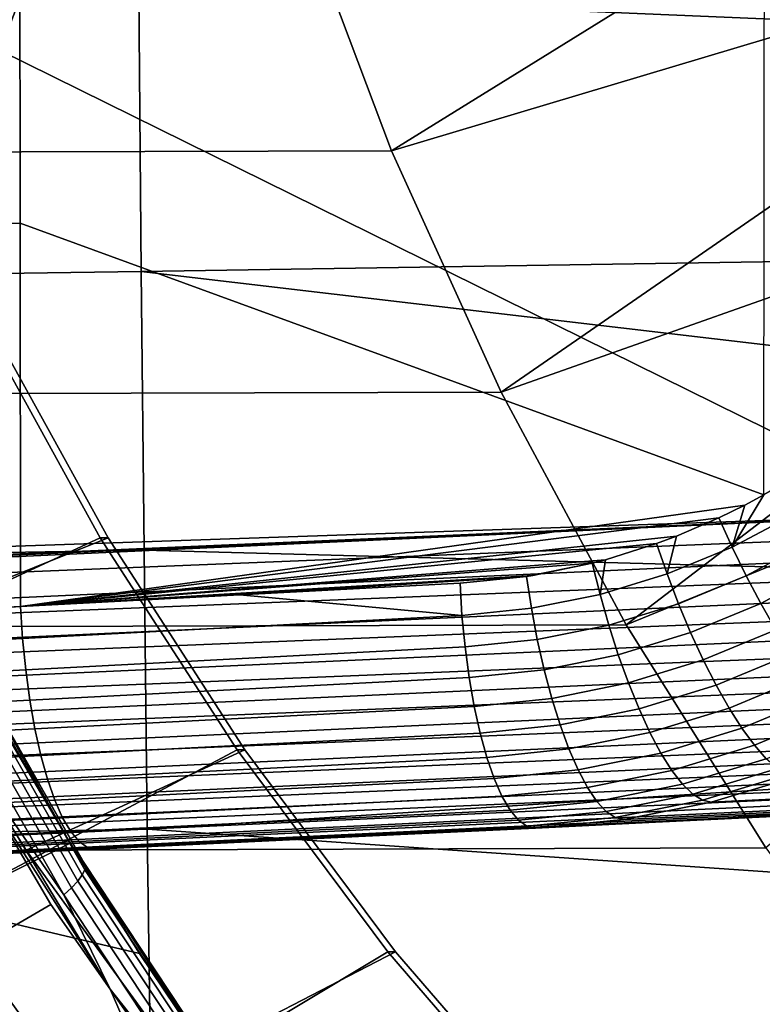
# Model space of a CAD drawing. Header units: metres. Extents: x -25 to 132, y -25 to 25.
# Tile 201 of 256: x 105.97 to 108.25, y -7.39 to -4.37. Entities that reach past the tile are written whole.
import ezdxf

# ---------------------------------------------------------------- set-up
doc = ezdxf.new("R2010")
doc.units = ezdxf.units.M
doc.layers.add('solid_12_061_071_XXX', color=7, linetype='CONTINUOUS')

msp = doc.modelspace()

# ---------------------------------------------------------------- linework, layer by layer
at = {"layer": 'solid_12_061_071_XXX'}
for points in [[(102.247475, -0.889729, 154.915421), (106.590088, -2.677933, 156.194489), (105.908531, -4.467626, 156.032181), (101.963081, -2.681633, 154.857483)], [(106.590088, -2.677933, 156.194489), (110.469086, -4.463519, 157.330566), (108.670227, -5.830436, 156.844452), (105.908531, -4.467626, 156.032181)], [(110.528946, -4.353139, 157.346405), (110.469086, -4.463519, 157.330566), (106.590088, -2.677933, 156.194489), (111.220642, -2.675039, 157.531693)], [(108.251686, -5.829951, 161.61496), (108.254967, -2.913756, 161.597839), (105.968872, -4.114941, 161.012085), (105.969849, -4.996421, 161.008179)], [(106.327881, -3.431739, 97.858818), (106.333961, -4.288528, 97.82), (110.144501, -4.449631, 98.787781), (110.135628, -3.813697, 98.81588)], [(107.10981, -4.775488, 74.924911), (106.823029, -4.014054, 74.837234), (108.188332, -3.676719, 74.499985), (108.316925, -4.027052, 74.539299)], [(102.51416, -5.008899, 160.100082), (105.969849, -4.996421, 161.008179), (105.968872, -4.114941, 161.012085), (102.508194, -3.75922, 160.123825)], [(106.823029, -4.014054, 74.837234), (107.10981, -4.775488, 74.924911), (104.837852, -4.780799, 82.364021), (104.550385, -4.018503, 82.276131)], [(107.10981, -4.775488, 74.924911), (108.316925, -4.027052, 74.539299), (108.457138, -4.372459, 74.582169)], [(106.333961, -4.288528, 97.82), (102.460579, -4.335749, 96.825638), (102.461922, -5.20068, 96.77298), (106.341385, -5.144715, 97.772583)], [(106.333961, -4.288528, 97.82), (106.341385, -5.144715, 97.772583), (110.154739, -5.085449, 98.755363), (110.144501, -4.449631, 98.787781)], [(107.445618, -5.514848, 75.02758), (107.10981, -4.775488, 74.924911), (108.457138, -4.372459, 74.582169), (108.608749, -4.712444, 74.628517)], [(108.67218, -5.894323, 156.848495), (105.061226, -6.018277, 155.838791), (105.908531, -4.467626, 156.032181), (108.670227, -5.830436, 156.844452)], [(107.445618, -5.514848, 75.02758), (108.608749, -4.712444, 74.628517), (108.771645, -5.046754, 74.678322)], [(107.10981, -4.775488, 74.924911), (107.445618, -5.514848, 75.02758), (105.174416, -5.520811, 82.466919), (104.837852, -4.780799, 82.364021)], [(104.519562, -6.249407, 160.608688), (105.971436, -6.172389, 161.001816), (105.969849, -4.996421, 161.008179), (102.51416, -5.008899, 160.100082)], [(108.193687, -5.861255, 161.59967), (108.251686, -5.829951, 161.61496), (105.969849, -4.996421, 161.008179), (105.971436, -6.172389, 161.001816)], [(107.828728, -6.228346, 75.144707), (107.445618, -5.514848, 75.02758), (108.771645, -5.046754, 74.678322), (108.945702, -5.375093, 74.731537)], [(106.341385, -5.144715, 97.772583), (110.16391, -5.594011, 98.726311), (110.154739, -5.085449, 98.755363)], [(106.341385, -5.144715, 97.772583), (102.461922, -5.20068, 96.77298), (102.463509, -6.064713, 96.71077), (106.350151, -6.000227, 97.71656)], [(106.341385, -5.144715, 97.772583), (106.350151, -6.000227, 97.71656), (110.173958, -6.102502, 98.694489), (110.16391, -5.594011, 98.726311)], [(105.840454, -5.281579, 82.756004), (106.215912, -5.961603, 82.870789), (105.289558, -6.39112, 82.587578), (104.895622, -5.658487, 82.46714)], [(105.864349, -5.281579, 82.677849), (105.174416, -5.520811, 82.466919), (105.558426, -6.234992, 82.58432), (106.239807, -5.961603, 82.792641)], [(105.864349, -5.281579, 82.677849), (106.239807, -5.961603, 82.792641), (106.215912, -5.961603, 82.870789), (105.840454, -5.281579, 82.756004)], [(107.828728, -6.228346, 75.144707), (108.945702, -5.375093, 74.731537), (109.130478, -5.696671, 74.788025)], [(107.445618, -5.514848, 75.02758), (107.828728, -6.228346, 75.144707), (105.558426, -6.234992, 82.58432), (105.174416, -5.520811, 82.466919)], [(108.257622, -6.913149, 75.275833), (107.828728, -6.228346, 75.144707), (109.130478, -5.696671, 74.788025), (109.325836, -6.011251, 74.847755)], [(108.3452, -5.888879, 161.633896), (108.29702, -5.803893, 161.626877), (108.251686, -5.829951, 161.61496), (108.154076, -5.990209, 161.583359)], [(108.154076, -5.990209, 161.583359), (108.251686, -5.829951, 161.61496), (108.193687, -5.861255, 161.59967)], [(108.113655, -5.90084, 161.578506), (108.193687, -5.861255, 161.59967), (105.971436, -6.172389, 161.001816)], [(108.154076, -5.990209, 161.583359), (108.193687, -5.861255, 161.59967), (108.113655, -5.90084, 161.578506)], [(108.673019, -5.957864, 156.856461), (97.703407, -6.400365, 153.795486), (97.762131, -6.397321, 153.811768), (108.67218, -5.894323, 156.848495)], [(108.67218, -5.894323, 156.848495), (97.762131, -6.397321, 153.811768), (100.337067, -6.263745, 154.525894)], [(108.67218, -5.894323, 156.848495), (100.337067, -6.263745, 154.525894), (101.425171, -6.207252, 154.827972)], [(108.67218, -5.894323, 156.848495), (101.425171, -6.207252, 154.827972), (105.061226, -6.018277, 155.838791)], [(107.983284, -5.956885, 161.543884), (108.113655, -5.90084, 161.578506), (105.971436, -6.172389, 161.001816)], [(108.154076, -5.990209, 161.583359), (108.113655, -5.90084, 161.578506), (107.983284, -5.956885, 161.543884), (107.954788, -6.072592, 161.530273)], [(108.3452, -5.888879, 161.633896), (108.154076, -5.990209, 161.583359), (108.197083, -6.078159, 161.575714), (108.395851, -5.972531, 161.628418)], [(108.672737, -6.020797, 156.868332), (97.704597, -6.523935, 153.811874), (97.703407, -6.400365, 153.795486), (108.673019, -5.957864, 156.856461)], [(106.215912, -5.961603, 82.870789), (106.635803, -6.612558, 82.999161), (105.730049, -7.093363, 82.722252), (105.289558, -6.39112, 82.587578)], [(106.239807, -5.961603, 82.792641), (105.558426, -6.234992, 82.58432), (105.98819, -6.920159, 82.715714), (106.659691, -6.612558, 82.921013)], [(107.922501, -5.979637, 161.527695), (107.983284, -5.956885, 161.543884), (105.971436, -6.172389, 161.001816)], [(106.239807, -5.961603, 82.792641), (106.659691, -6.612558, 82.921013), (106.635803, -6.612558, 82.999161), (106.215912, -5.961603, 82.870789)], [(107.954788, -6.072592, 161.530273), (107.983284, -5.956885, 161.543884), (107.922501, -5.979637, 161.527695)], [(108.395851, -5.972531, 161.628418), (108.197083, -6.078159, 161.575714), (108.241997, -6.163162, 161.555695), (108.448128, -6.053411, 161.610565)], [(106.350151, -6.000227, 97.71656), (102.463509, -6.064713, 96.71077), (102.465324, -6.927781, 96.639015), (106.360252, -6.854993, 97.651947)], [(107.765495, -6.029031, 161.485733), (107.922501, -5.979637, 161.527695), (105.971436, -6.172389, 161.001816)], [(106.350151, -6.000227, 97.71656), (106.360252, -6.854993, 97.651947), (110.184883, -6.610868, 98.659904), (110.173958, -6.102502, 98.694489)], [(107.954788, -6.072592, 161.530273), (107.922501, -5.979637, 161.527695), (107.765495, -6.029031, 161.485733), (107.749054, -6.135334, 161.475143)], [(108.154076, -5.990209, 161.583359), (107.954788, -6.072592, 161.530273), (107.989777, -6.164062, 161.520325), (108.197083, -6.078159, 161.575714)], [(108.672737, -6.020797, 156.868332), (108.671341, -6.082866, 156.884064), (97.704597, -6.523935, 153.811874)], [(107.725227, -6.039597, 161.474945), (107.765495, -6.029031, 161.485733), (105.971436, -6.172389, 161.001816)], [(107.543205, -6.077075, 161.426086), (107.725227, -6.039597, 161.474945), (105.971436, -6.172389, 161.001816)], [(107.523544, -6.080138, 161.420792), (107.725227, -6.039597, 161.474945), (107.543205, -6.077075, 161.426086)], [(107.749054, -6.135334, 161.475143), (107.725227, -6.039597, 161.474945), (107.523544, -6.080138, 161.420792), (107.538605, -6.177822, 161.418488)], [(107.749054, -6.135334, 161.475143), (107.765495, -6.029031, 161.485733), (107.725227, -6.039597, 161.474945)], [(108.448128, -6.053411, 161.610565), (108.241997, -6.163162, 161.555695), (108.288048, -6.243762, 161.523651), (108.501137, -6.130142, 161.580643)], [(108.668839, -6.143816, 156.903564), (97.70179, -6.644533, 153.842957), (97.704597, -6.523935, 153.811874), (108.671341, -6.082866, 156.884064)], [(107.523544, -6.080138, 161.420792), (107.543205, -6.077075, 161.426086), (105.971436, -6.172389, 161.001816)], [(106.643784, -6.136743, 161.183533), (107.523544, -6.080138, 161.420792), (105.971436, -6.172389, 161.001816)], [(106.643784, -6.136743, 161.183533), (107.319504, -6.100955, 161.365845), (107.523544, -6.080138, 161.420792)], [(107.325577, -6.199684, 161.360962), (107.538605, -6.177822, 161.418488), (107.523544, -6.080138, 161.420792), (107.319504, -6.100955, 161.365845)], [(107.954788, -6.072592, 161.530273), (107.749054, -6.135334, 161.475143), (107.775711, -6.229509, 161.462769), (107.989777, -6.164062, 161.520325)], [(108.197083, -6.078159, 161.575714), (107.989777, -6.164062, 161.520325), (108.026955, -6.252433, 161.498016), (108.241997, -6.163162, 161.555695)], [(107.325577, -6.199684, 161.360962), (107.319504, -6.100955, 161.365845), (106.643784, -6.136743, 161.183533)], [(108.668839, -6.143816, 156.903564), (108.66523, -6.203395, 156.926788), (97.70179, -6.644533, 153.842957)], [(105.977692, -6.27053, 160.99617), (107.325577, -6.199684, 161.360962), (106.643784, -6.136743, 161.183533), (105.971436, -6.172389, 161.001816)], [(107.749054, -6.135334, 161.475143), (107.538605, -6.177822, 161.418488), (107.556694, -6.27386, 161.40361), (107.775711, -6.229509, 161.462769)], [(98.624962, -6.657218, 158.993698), (105.977692, -6.27053, 160.99617), (105.971436, -6.172389, 161.001816)], [(98.624962, -6.657218, 158.993698), (105.971436, -6.172389, 161.001816), (104.519562, -6.249407, 160.608688)], [(107.334953, -6.296723, 161.343521), (107.556694, -6.27386, 161.40361), (107.538605, -6.177822, 161.418488), (107.325577, -6.199684, 161.360962)], [(107.989777, -6.164062, 161.520325), (107.775711, -6.229509, 161.462769), (107.804863, -6.320463, 161.438065), (108.026955, -6.252433, 161.498016)], [(108.241997, -6.163162, 161.555695), (108.026955, -6.252433, 161.498016), (108.065697, -6.336185, 161.46373), (108.288048, -6.243762, 161.523651)], [(108.660538, -6.26136, 156.953613), (97.694817, -6.760382, 153.888229), (97.70179, -6.644533, 153.842957), (108.66523, -6.203395, 156.926788)], [(105.987213, -6.366899, 160.978149), (107.334953, -6.296723, 161.343521), (107.325577, -6.199684, 161.360962), (105.977692, -6.27053, 160.99617)], [(107.828728, -6.228346, 75.144707), (108.257622, -6.913149, 75.275833), (105.98819, -6.920159, 82.715714), (105.558426, -6.234992, 82.58432)], [(107.775711, -6.229509, 161.462769), (107.556694, -6.27386, 161.40361), (107.577599, -6.366583, 161.37645), (107.804863, -6.320463, 161.438065)], [(108.288048, -6.243762, 161.523651), (108.065697, -6.336185, 161.46373), (108.105331, -6.413874, 161.418091), (108.334435, -6.318574, 161.480118)], [(108.660538, -6.26136, 156.953613), (108.654778, -6.317474, 156.983932), (97.694817, -6.760382, 153.888229)], [(98.624962, -6.657218, 158.993698), (98.635208, -6.749771, 158.972488), (105.987213, -6.366899, 160.978149), (105.977692, -6.27053, 160.99617)], [(105.772949, -6.267083, 80.737694), (105.921425, -6.552868, 80.863159), (106.123322, -6.898727, 80.97551)], [(106.166023, -6.957216, 80.957291), (105.772949, -6.267083, 80.737694), (106.123322, -6.898727, 80.97551)], [(106.170471, -6.966752, 80.920792), (105.776711, -6.275989, 80.700958), (105.772949, -6.267083, 80.737694), (106.166023, -6.957216, 80.957291)], [(106.168686, -6.979816, 80.88517), (105.774033, -6.28805, 80.665039), (105.776711, -6.275989, 80.700958), (106.170471, -6.966752, 80.920792)], [(107.347466, -6.390379, 161.313858), (107.577599, -6.366583, 161.37645), (107.556694, -6.27386, 161.40361), (107.334953, -6.296723, 161.343521)], [(108.026955, -6.252433, 161.498016), (107.804863, -6.320463, 161.438065), (107.836021, -6.406621, 161.401474), (108.065697, -6.336185, 161.46373)], [(106.146912, -7.014538, 80.821609), (105.749985, -6.319801, 80.600754), (105.765015, -6.302832, 80.631233), (106.160736, -6.995939, 80.851707)], [(106.160736, -6.995939, 80.851707), (105.765015, -6.302832, 80.631233), (105.774033, -6.28805, 80.665039), (106.168686, -6.979816, 80.88517)], [(105.99984, -6.459832, 160.948044), (107.347466, -6.390379, 161.313858), (107.334953, -6.296723, 161.343521), (105.987213, -6.366899, 160.978149)], [(108.647972, -6.371506, 157.017639), (97.683792, -6.869683, 153.94696), (97.694817, -6.760382, 153.888229), (108.654778, -6.317474, 156.983932)], [(106.103798, -7.056416, 80.775711), (105.704247, -6.357797, 80.554024), (105.729485, -6.338346, 80.574707), (106.127701, -7.034942, 80.795975)], [(106.127701, -7.034942, 80.795975), (105.729485, -6.338346, 80.574707), (105.749985, -6.319801, 80.600754), (106.146912, -7.014538, 80.821609)], [(107.804863, -6.320463, 161.438065), (107.577599, -6.366583, 161.37645), (107.60096, -6.454378, 161.337479), (107.836021, -6.406621, 161.401474)], [(108.065697, -6.336185, 161.46373), (107.836021, -6.406621, 161.401474), (107.868637, -6.486494, 161.353638), (108.105331, -6.413874, 161.418091)], [(108.334435, -6.318574, 161.480118), (108.105331, -6.413874, 161.418091), (108.145172, -6.484161, 161.361847), (108.380379, -6.386319, 161.425873)], [(108.647972, -6.371506, 157.017639), (108.64016, -6.423234, 157.054581), (97.683792, -6.869683, 153.94696)], [(98.635208, -6.749771, 158.972488), (98.648338, -6.838633, 158.940063), (105.99984, -6.459832, 160.948044), (105.987213, -6.366899, 160.978149)], [(105.832649, -6.665407, 80.627365), (105.704247, -6.357797, 80.554024), (106.103798, -7.056416, 80.775711)], [(107.362892, -6.479021, 161.272476), (107.60096, -6.454378, 161.337479), (107.577599, -6.366583, 161.37645), (107.347466, -6.390379, 161.313858)], [(105.289558, -6.39112, 82.587578), (105.730049, -7.093363, 82.722252), (106.123322, -6.898727, 80.97551), (105.921425, -6.552868, 80.863159)], [(106.01535, -6.547728, 160.906372), (107.362892, -6.479021, 161.272476), (107.347466, -6.390379, 161.313858), (105.99984, -6.459832, 160.948044)], [(108.380379, -6.386319, 161.425873), (108.145172, -6.484161, 161.361847), (108.184532, -6.545836, 161.29599), (108.425079, -6.445833, 161.361801)], [(108.631355, -6.472447, 157.094604), (97.668884, -6.970741, 154.018265), (97.683792, -6.869683, 153.94696), (108.64016, -6.423234, 157.054581)], [(107.836021, -6.406621, 161.401474), (107.60096, -6.454378, 161.337479), (107.626366, -6.53572, 161.287384), (107.868637, -6.486494, 161.353638)], [(108.105331, -6.413874, 161.418091), (107.868637, -6.486494, 161.353638), (107.902153, -6.558698, 161.295364), (108.145172, -6.484161, 161.361847)], [(98.648338, -6.838633, 158.940063), (98.664131, -6.922364, 158.896927), (106.01535, -6.547728, 160.906372), (105.99984, -6.459832, 160.948044)], [(107.380974, -6.5611, 161.220093), (107.626366, -6.53572, 161.287384), (107.60096, -6.454378, 161.337479), (107.362892, -6.479021, 161.272476)], [(108.425079, -6.445833, 161.361801), (108.184532, -6.545836, 161.29599), (108.222733, -6.597836, 161.221649), (108.467781, -6.496097, 161.289047)], [(108.631355, -6.472447, 157.094604), (108.621613, -6.518943, 157.137558), (97.668884, -6.970741, 154.018265)], [(106.03347, -6.629069, 160.853851), (107.380974, -6.5611, 161.220093), (107.362892, -6.479021, 161.272476), (106.01535, -6.547728, 160.906372)], [(107.868637, -6.486494, 161.353638), (107.626366, -6.53572, 161.287384), (107.653374, -6.609196, 161.22702), (107.902153, -6.558698, 161.295364)], [(108.145172, -6.484161, 161.361847), (107.902153, -6.558698, 161.295364), (107.935982, -6.621984, 161.227661), (108.184532, -6.545836, 161.29599)], [(108.610962, -6.56253, 157.183258), (97.650322, -7.061986, 154.101028), (97.668884, -6.970741, 154.018265), (108.621613, -6.518943, 157.137558)], [(108.467781, -6.496097, 161.289047), (108.222733, -6.597836, 161.221649), (108.259125, -6.639266, 161.140106), (108.507736, -6.536248, 161.208832)], [(98.664131, -6.922364, 158.896927), (98.682343, -6.999606, 158.843796), (106.03347, -6.629069, 160.853851), (106.01535, -6.547728, 160.906372)], [(107.401382, -6.635187, 161.157623), (107.653374, -6.609196, 161.22702), (107.626366, -6.53572, 161.287384), (107.380974, -6.5611, 161.220093)], [(108.184532, -6.545836, 161.29599), (107.935982, -6.621984, 161.227661), (107.969536, -6.675259, 161.151703), (108.222733, -6.597836, 161.221649)], [(108.610962, -6.56253, 157.183258), (108.599442, -6.60303, 157.231522), (97.650322, -7.061986, 154.101028)], [(106.053902, -6.702453, 160.791397), (107.401382, -6.635187, 161.157623), (107.380974, -6.5611, 161.220093), (106.03347, -6.629069, 160.853851)], [(107.902153, -6.558698, 161.295364), (107.653374, -6.609196, 161.22702), (107.681526, -6.673531, 161.157455), (107.935982, -6.621984, 161.227661)], [(108.587112, -6.640276, 157.282135), (97.628403, -7.142003, 154.193954), (97.650322, -7.061986, 154.101028), (108.599442, -6.60303, 157.231522)], [(106.635803, -6.612558, 82.999161), (107.098129, -7.231352, 83.140511), (106.214966, -7.762037, 82.870506), (105.730049, -7.093363, 82.722252)], [(106.659691, -6.612558, 82.921013), (105.98819, -6.920159, 82.715714), (106.461647, -7.573025, 82.860466), (107.122025, -7.231352, 83.062363)], [(106.360252, -6.854993, 97.651947), (110.196671, -7.119055, 98.622551), (110.184883, -6.610868, 98.659904)], [(106.659691, -6.612558, 82.921013), (107.122025, -7.231352, 83.062363), (107.098129, -7.231352, 83.140511), (106.635803, -6.612558, 82.999161)], [(107.423775, -6.699989, 161.086151), (107.681526, -6.673531, 161.157455), (107.653374, -6.609196, 161.22702), (107.401382, -6.635187, 161.157623)], [(108.222733, -6.597836, 161.221649), (107.969536, -6.675259, 161.151703), (108.002243, -6.717599, 161.068817), (108.259125, -6.639266, 161.140106)], [(108.587112, -6.640276, 157.282135), (108.574013, -6.674118, 157.334915), (97.628403, -7.142003, 154.193954)], [(98.682343, -6.999606, 158.843796), (98.702667, -7.069107, 158.781525), (106.053902, -6.702453, 160.791397), (106.03347, -6.629069, 160.853851)], [(106.076279, -6.766614, 160.720093), (107.423775, -6.699989, 161.086151), (107.401382, -6.635187, 161.157623), (106.053902, -6.702453, 160.791397)], [(107.935982, -6.621984, 161.227661), (107.681526, -6.673531, 161.157455), (107.710327, -6.727604, 161.079865), (107.969536, -6.675259, 161.151703)], [(108.259125, -6.639266, 161.140106), (108.002243, -6.717599, 161.068817), (108.033539, -6.748272, 160.980438), (108.293068, -6.669413, 161.052765)], [(106.246216, -7.346452, 80.854141), (105.854866, -6.730511, 80.64212), (105.832649, -6.665407, 80.627365)], [(106.246216, -7.346452, 80.854141), (105.832649, -6.665407, 80.627365), (106.103798, -7.056416, 80.775711)], [(107.447746, -6.754378, 161.006943), (107.710327, -6.727604, 161.079865), (107.681526, -6.673531, 161.157455), (107.423775, -6.699989, 161.086151)], [(108.293068, -6.669413, 161.052765), (108.033539, -6.748272, 160.980438), (108.062866, -6.766747, 160.888077), (108.32399, -6.687755, 160.961136)], [(108.089737, -6.772701, 160.793335), (108.987869, -6.729118, 157.964096), (109.250801, -6.649515, 158.040329), (108.351349, -6.693981, 160.866776)], [(108.560204, -6.704414, 157.389618), (97.603462, -7.20955, 154.295609), (97.628403, -7.142003, 154.193954), (108.574013, -6.674118, 157.334915)], [(98.702667, -7.069107, 158.781525), (98.724785, -7.129739, 158.711136), (106.076279, -6.766614, 160.720093), (106.053902, -6.702453, 160.791397)], [(106.100227, -6.820446, 160.641159), (107.447746, -6.754378, 161.006943), (107.423775, -6.699989, 161.086151), (106.076279, -6.766614, 160.720093)], [(107.969536, -6.675259, 161.151703), (107.710327, -6.727604, 161.079865), (107.739273, -6.770479, 160.995636), (108.002243, -6.717599, 161.068817)], [(108.32399, -6.687755, 160.961136), (108.062866, -6.766747, 160.888077), (108.089737, -6.772701, 160.793335), (108.351349, -6.693981, 160.866776)], [(108.530685, -6.75389, 157.503952), (97.575882, -7.26358, 154.404404), (97.603462, -7.20955, 154.295609), (108.545738, -6.731041, 157.446045)], [(108.560204, -6.704414, 157.389618), (108.545738, -6.731041, 157.446045), (97.603462, -7.20955, 154.295609)], [(105.854866, -6.730511, 80.64212), (106.064507, -7.086668, 80.757851), (104.277267, -8.127983, 80.259377), (103.636841, -7.131113, 79.898148)], [(106.246216, -7.346452, 80.854141), (106.064507, -7.086668, 80.757851), (105.854866, -6.730511, 80.64212)], [(107.472893, -6.797406, 160.921356), (107.739273, -6.770479, 160.995636), (107.710327, -6.727604, 161.079865), (107.447746, -6.754378, 161.006943)], [(108.002243, -6.717599, 161.068817), (107.739273, -6.770479, 160.995636), (107.767868, -6.80141, 160.906204), (108.033539, -6.748272, 160.980438)], [(108.089737, -6.772701, 160.793335), (107.822021, -6.825532, 160.718033), (108.718872, -6.782401, 157.885925), (108.987869, -6.729118, 157.964096)], [(108.530685, -6.75389, 157.503952), (108.515091, -6.772867, 157.563095), (97.546097, -7.303253, 154.518677), (97.575882, -7.26358, 154.404404)], [(106.12532, -6.86302, 160.555954), (107.472893, -6.797406, 160.921356), (107.447746, -6.754378, 161.006943), (106.100227, -6.820446, 160.641159)], [(108.033539, -6.748272, 160.980438), (107.767868, -6.80141, 160.906204), (107.795609, -6.819859, 160.813141), (108.062866, -6.766747, 160.888077)], [(108.499031, -6.787895, 157.623245), (108.482559, -6.798911, 157.684143), (97.514572, -7.327953, 154.636642), (97.546097, -7.303253, 154.518677)], [(108.515091, -6.772867, 157.563095), (108.499031, -6.787895, 157.623245), (97.546097, -7.303253, 154.518677)], [(98.724785, -7.129739, 158.711136), (98.748329, -7.18052, 158.633743), (106.100227, -6.820446, 160.641159), (106.076279, -6.766614, 160.720093)], [(107.498772, -6.828321, 160.830902), (107.767868, -6.80141, 160.906204), (107.739273, -6.770479, 160.995636), (107.472893, -6.797406, 160.921356)], [(107.822021, -6.825532, 160.718033), (107.550903, -6.851936, 160.641739), (108.000992, -6.830283, 159.220886), (108.718872, -6.782401, 157.885925)], [(108.062866, -6.766747, 160.888077), (107.795609, -6.819859, 160.813141), (107.822021, -6.825532, 160.718033), (108.089737, -6.772701, 160.793335)], [(108.718872, -6.782401, 157.885925), (108.000992, -6.830283, 159.220886), (108.448685, -6.808744, 157.807205)], [(108.482559, -6.798911, 157.684143), (108.465759, -6.80587, 157.74556), (97.514572, -7.327953, 154.636642)], [(108.465759, -6.80587, 157.74556), (108.448685, -6.808744, 157.807205), (97.569565, -7.333068, 154.781357), (97.514572, -7.327953, 154.636642)], [(97.569565, -7.333068, 154.781357), (108.448685, -6.808744, 157.807205), (106.203148, -6.916891, 160.277802), (98.907692, -7.268497, 158.294937)], [(98.748329, -7.18052, 158.633743), (98.772926, -7.220625, 158.550644), (106.12532, -6.86302, 160.555954), (106.100227, -6.820446, 160.641159)], [(106.151138, -6.893601, 160.465942), (107.498772, -6.828321, 160.830902), (107.472893, -6.797406, 160.921356), (106.12532, -6.86302, 160.555954)], [(108.000992, -6.830283, 159.220886), (106.876251, -6.884451, 160.459717), (106.203148, -6.916891, 160.277802), (108.448685, -6.808744, 157.807205)], [(107.524925, -6.846587, 160.737152), (107.795609, -6.819859, 160.813141), (107.767868, -6.80141, 160.906204), (107.498772, -6.828321, 160.830902)], [(107.795609, -6.819859, 160.813141), (107.524925, -6.846587, 160.737152), (107.550903, -6.851936, 160.641739), (107.822021, -6.825532, 160.718033)], [(106.360252, -6.854993, 97.651947), (102.465324, -6.927781, 96.639015), (102.467369, -7.789817, 96.557716), (106.371689, -7.70894, 97.578743)], [(106.177231, -6.911662, 160.372696), (107.524925, -6.846587, 160.737152), (107.498772, -6.828321, 160.830902), (106.151138, -6.893601, 160.465942)], [(106.177231, -6.911662, 160.372696), (106.203148, -6.916891, 160.277802), (106.876251, -6.884451, 160.459717), (107.524925, -6.846587, 160.737152)], [(106.360252, -6.854993, 97.651947), (106.371689, -7.70894, 97.578743), (110.209335, -7.627009, 98.582443), (110.196671, -7.119055, 98.622551)], [(108.000992, -6.830283, 159.220886), (107.550903, -6.851936, 160.641739), (106.876251, -6.884451, 160.459717)], [(107.524925, -6.846587, 160.737152), (106.876251, -6.884451, 160.459717), (107.550903, -6.851936, 160.641739)], [(98.772926, -7.220625, 158.550644), (98.798172, -7.249406, 158.46315), (106.151138, -6.893601, 160.465942), (106.12532, -6.86302, 160.555954)], [(98.798172, -7.249406, 158.46315), (98.823654, -7.266394, 158.372681), (106.177231, -6.911662, 160.372696), (106.151138, -6.893601, 160.465942)], [(98.823654, -7.266394, 158.372681), (98.907692, -7.268497, 158.294937), (106.203148, -6.916891, 160.277802), (106.177231, -6.911662, 160.372696)], [(105.730049, -7.093363, 82.722252), (106.336136, -7.237183, 81.092415), (106.123322, -6.898727, 80.97551)], [(108.257622, -6.913149, 75.275833), (108.729973, -7.565529, 75.420242), (106.461647, -7.573025, 82.860466), (105.98819, -6.920159, 82.715714)], [(106.166023, -6.957216, 80.957291), (106.123322, -6.898727, 80.97551), (106.336136, -7.237183, 81.092415)], [(106.166023, -6.957216, 80.957291), (106.336136, -7.237183, 81.092415), (106.559654, -7.567711, 81.213409)], [(106.600655, -7.616143, 81.193695), (106.166023, -6.957216, 80.957291), (106.559654, -7.567711, 81.213409)], [(106.605797, -7.626185, 81.157425), (106.170471, -6.966752, 80.920792), (106.166023, -6.957216, 80.957291), (106.600655, -7.616143, 81.193695)], [(106.604935, -7.64012, 81.122101), (106.168686, -6.979816, 80.88517), (106.170471, -6.966752, 80.920792), (106.605797, -7.626185, 81.157425)], [(106.585556, -7.677534, 81.059296), (106.146912, -7.014538, 80.821609), (106.160736, -6.995939, 80.851707), (106.598106, -7.657444, 81.088989)], [(106.598106, -7.657444, 81.088989), (106.160736, -6.995939, 80.851707), (106.168686, -6.979816, 80.88517), (106.604935, -7.64012, 81.122101)], [(106.54528, -7.723037, 81.014275), (106.103798, -7.056416, 80.775711), (106.127701, -7.034942, 80.795975), (106.567734, -7.699665, 81.034088)], [(106.567734, -7.699665, 81.034088), (106.127701, -7.034942, 80.795975), (106.146912, -7.014538, 80.821609), (106.585556, -7.677534, 81.059296)], [(106.246216, -7.346452, 80.854141), (106.103798, -7.056416, 80.775711), (106.54528, -7.723037, 81.014275)], [(106.246216, -7.346452, 80.854141), (106.283096, -7.431258, 80.876884), (104.277267, -8.127983, 80.259377), (106.064507, -7.086668, 80.757851)], [(105.730049, -7.093363, 82.722252), (106.214966, -7.762037, 82.870506), (106.559654, -7.567711, 81.213409), (106.336136, -7.237183, 81.092415)], [(107.098129, -7.231352, 83.140511), (107.600624, -7.814925, 83.294144), (106.214966, -7.762037, 82.870506)], [(107.122025, -7.231352, 83.062363), (106.461647, -7.573025, 82.860466), (106.976639, -8.190634, 83.017914), (107.624512, -7.814925, 83.215988)], [(107.122025, -7.231352, 83.062363), (107.624512, -7.814925, 83.215988), (107.600624, -7.814925, 83.294144), (107.098129, -7.231352, 83.140511)], [(106.700363, -7.995025, 81.096542), (106.283096, -7.431258, 80.876884), (106.246216, -7.346452, 80.854141)], [(106.700363, -7.995025, 81.096542), (106.246216, -7.346452, 80.854141), (106.54528, -7.723037, 81.014275)]]:
    msp.add_3dface(points, dxfattribs=at)

doc.saveas('drawing.dxf')
